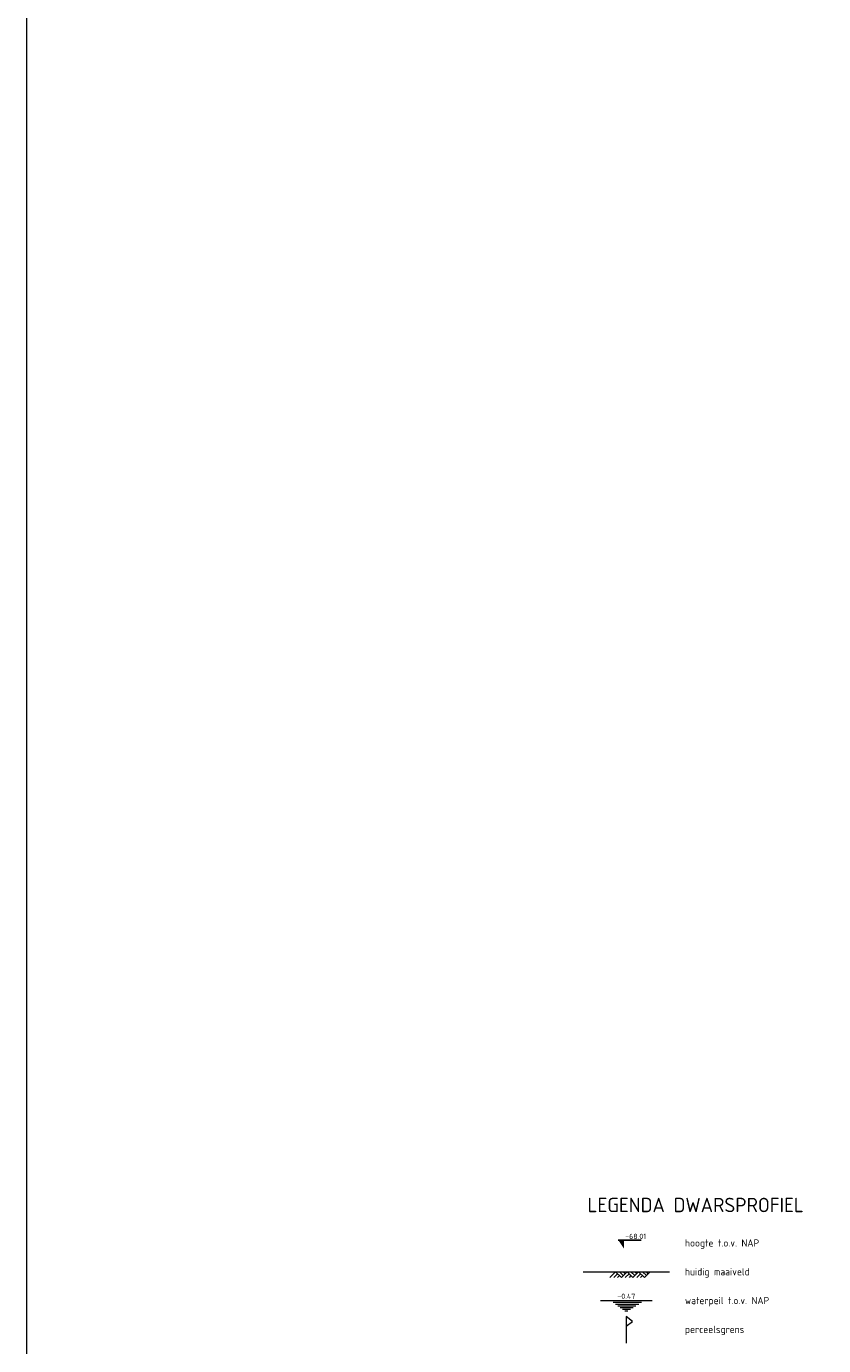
# Model space of a CAD drawing. Header units: metres. Extents: x 240213 to 242719, y 583416 to 583956.
# Tile 9 of 29: x 242677 to 242690, y 583484 to 583506. Entities that reach past the tile are written whole.
import ezdxf
from ezdxf.enums import TextEntityAlignment as Align

# ---------------------------------------------------------------- set-up
doc = ezdxf.new("R2010")
doc.units = ezdxf.units.M
for name, color, linetype, lineweight in [('B-WE-GW-MAAIVELD-SD', 251, 'Continuous', 13), ('B-WE-VH-VERHARDING-GD', 251, 'Continuous', 15), ('N-WE-GW-WATERGANG_SLOOT-SD', 140, 'Continuous', 13), ('N-WE-KG-GRENS_PERCEEL-SD', 150, 'Continuous', 20), ('X-XX-AL-LEGENDA', 4, 'Continuous', 50), ('X-XX-AL-LEGENDA-T25', 7, 'Continuous', 25), ('X-XX-AL-PEILMAAT-SD @ 0.05', 7, 'Continuous', 25)]:
    doc.layers.add(name, color=color, linetype=linetype, lineweight=lineweight)
doc.layers.add('Hulp', color=6, linetype='Continuous', lineweight=0, plot=False)
doc.styles.add('NLCS-ISO', font='NLCS-ISO.ttf')

# ---------------------------------------------------------------- blocks, each defined once
blk = doc.blocks.new('SGW-MAAIVELD-D')
for p, q in [((-6, 0), (-8, -2)), ((-6, 0), (6, 0)), ((-6, 0), (-4, -2)), ((-3.33, -1.33), (-4.67, 0)), ((-2.67, -0.67), (-3.33, 0)), ((-5.33, -0.67), (-6.67, -2)), ((-4.67, -1.33), (-5.33, -2)), ((-2, 0), (-4, -2)), ((-1.33, -0.67), (-2.67, -2)), ((-2, 0), (0, -2)), ((-0.67, -1.33), (-1.33, -2)), ((0.67, -1.33), (-0.67, 0)), ((2, 0), (0, -2)), ((1.33, -0.67), (0.67, 0)), ((2.67, -0.67), (1.33, -2)), ((2, 0), (4, -2)), ((3.33, -1.33), (2.67, -2)), ((4.67, -1.33), (3.33, 0)), ((6, 0), (4, -2)), ((5.33, -0.67), (4.67, 0))]:
    blk.add_line(p, q)
blk = doc.blocks.new('SGW-WATERPEIL-SOD')
for p, q in [((-9, 0), (9, 0)), ((-4.55, -0.6), (5.26, -0.6)), ((-3.74, -1.2), (4.3, -1.2)), ((-2.93, -1.8), (3.35, -1.8)), ((-2.12, -2.4), (2.39, -2.4)), ((-1.32, -3), (1.43, -3)), ((-0.51, -3.6), (0.48, -3.6))]:
    blk.add_line(p, q)
at = {"style": 'NLCS-ISO'}
blk.add_attdef('WS', text='', height=1.8, dxfattribs=at).set_placement((0, 0.6), align=Align.CENTER)
blk = doc.blocks.new('SAL-PEILMAAT_INFRACAD_H01-SOD')
blk.add_line((-2, 3), (6, 3))
blk.add_solid([(-2, 3), (0, 3), (0, 0)])
at = {"style": 'NLCS-ISO'}
blk.add_attdef('...', (0.4, 3.4), '', height=1.8, dxfattribs=at)
blk = doc.blocks.new('*U17')
at = {"flags": 128}
blk.add_lwpolyline([(0, 0.295), (0.108, 0.377), (0, 0.46), (0, 0)], dxfattribs=at)

msp = doc.modelspace()

# ---------------------------------------------------------------- linework, layer by layer
at = {"layer": 'B-WE-VH-VERHARDING-GD', "flags": 128}
msp.add_lwpolyline([(242686.23, 583484.834), (242686.23, 583484.834), (242687.73, 583484.834)], dxfattribs=at)
at = {"layer": 'Hulp', "flags": 128}
msp.add_lwpolyline([(242676.564, 583599.502), (242676.564, 583416.099)], dxfattribs=at)
msp.add_lwpolyline([(242676.564, 583599.502), (242676.564, 583416.099)], dxfattribs=at)

# ---------------------------------------------------------------- block references
at = {"layer": 'B-WE-GW-MAAIVELD-SD', "xscale": 0.05, "yscale": 0.05}
msp.add_blockref('SGW-MAAIVELD-D', (242687.094, 583484.834), dxfattribs=at)
at = {"layer": 'N-WE-GW-WATERGANG_SLOOT-SD', "xscale": 0.05, "yscale": 0.05, "zscale": 0.05}
msp.add_blockref('SGW-WATERPEIL-SOD', (242686.98, 583484.334), dxfattribs=at).add_auto_attribs({'WS': '-0.47'})
at = {"layer": 'N-WE-KG-GRENS_PERCEEL-SD'}
msp.add_blockref('*U17', (242686.98, 583483.597), dxfattribs=at)
at = {"layer": 'X-XX-AL-PEILMAAT-SD @ 0.05', "xscale": 0.05, "yscale": 0.05, "zscale": 0.05}
msp.add_blockref('SAL-PEILMAAT_INFRACAD_H01-SOD', (242686.94, 583485.234), dxfattribs=at).add_auto_attribs({'...': '-68.01'})

# ---------------------------------------------------------------- texts
at = {"layer": 'X-XX-AL-LEGENDA', "insert": (242686.307, 583486.119), "char_height": 0.25, "attachment_point": 1, "style": 'NLCS-ISO'}
msp.add_mtext_dynamic_manual_height_columns('LEGENDA DWARSPROFIEL', width=96.37565, gutter_width=12.5, heights=[0], dxfattribs=at)
at = {"layer": 'X-XX-AL-LEGENDA-T25', "char_height": 0.125, "attachment_point": 1, "style": 'NLCS-ISO'}
for s, insert, width in [('hoogte t.o.v. NAP', (242687.998, 583485.397), 1.34419), ('huidig maaiveld', (242687.998, 583484.897), 1.14319), ('waterpeil t.o.v. NAP', (242687.998, 583484.397), 1.53262), ('perceelsgrens', (242687.998, 583483.897), 1.53262)]:
    msp.add_mtext(s, dxfattribs=dict(at, insert=insert, width=width))

doc.saveas('drawing.dxf')
